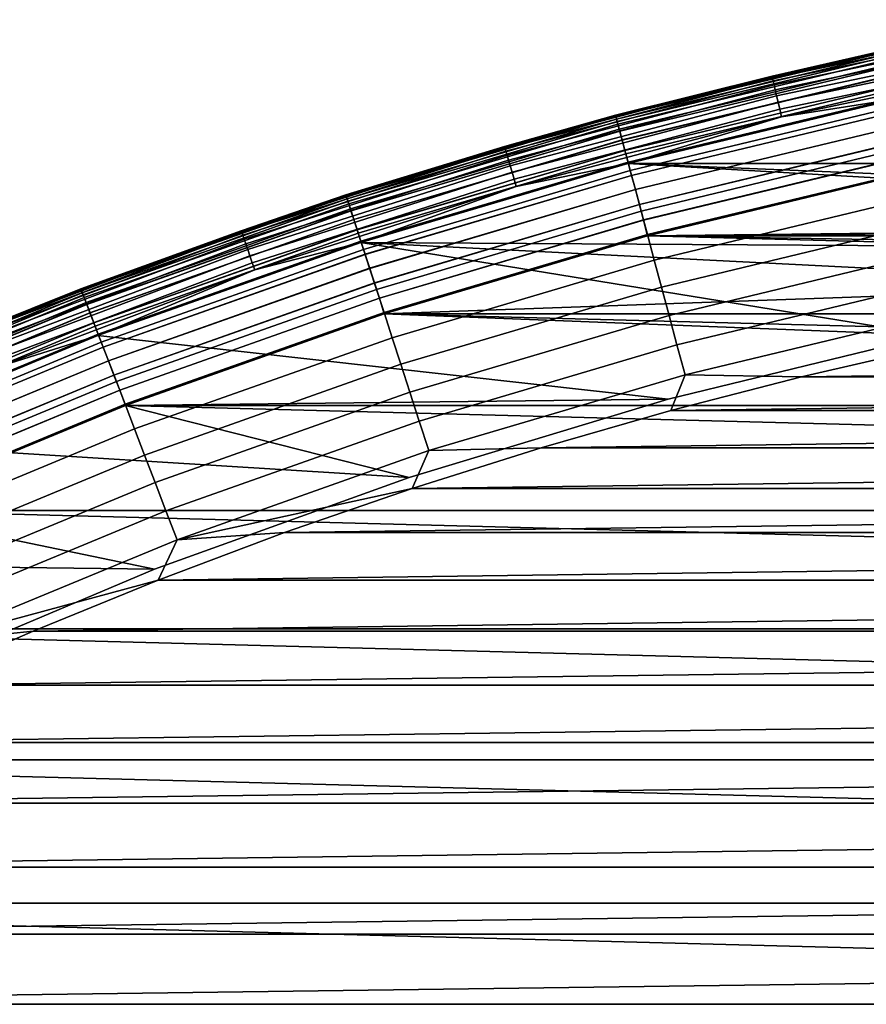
# Model space of a CAD drawing. Header units: metres. Extents: x -22 to 244, y -22 to 22.
# Tile 50 of 146: x -7.95 to -4.56, y 17.21 to 21.15. Entities that reach past the tile are written whole.
import ezdxf

# ---------------------------------------------------------------- set-up
doc = ezdxf.new("R2010")
doc.units = ezdxf.units.M
doc.layers.add('solid_10_151_113_XXX', color=7, linetype='CONTINUOUS')

msp = doc.modelspace()

# ---------------------------------------------------------------- linework, layer by layer
at = {"layer": 'solid_10_151_113_XXX'}
for points in [[(-4.93773, 20.922825, 213.418961), (-4.470101, 21.030174, 213.449997), (-3.854102, 21.149273, 213.418961)], [(-4.93773, 20.922825, 213.418961), (-3.854102, 21.149273, 213.418961), (-3.852793, 21.142092, 213.388412), (-4.936054, 20.915724, 213.388412)], [(-4.936054, 20.915724, 213.388412), (-3.852793, 21.142092, 213.388412), (-3.850644, 21.130295, 213.359375), (-4.933299, 20.904051, 213.359375)], [(-4.933299, 20.904051, 213.359375), (-3.850644, 21.130295, 213.359375), (-3.847705, 21.114168, 213.332565), (-4.929534, 20.888098, 213.332565)], [(-4.929534, 20.888098, 213.332565), (-3.847705, 21.114168, 213.332565), (-3.84405, 21.094114, 213.30867), (-4.924852, 20.868258, 213.30867)], [(-4.924852, 20.868258, 213.30867), (-3.84405, 21.094114, 213.30867), (-3.83977, 21.070623, 213.288254), (-4.919368, 20.84502, 213.288254)], [(-4.919368, 20.84502, 213.288254), (-3.83977, 21.070623, 213.288254), (-3.834969, 21.044279, 213.27182), (-4.913217, 20.818956, 213.27182)], [(-4.470101, 21.030174, 1), (-5.56461, 20.767405, 1), (-5.56461, 20.767405, 212.300003), (-4.470101, 21.030174, 212.300003)], [(-5.563524, 20.763355, 212.364609), (-4.46923, 21.026072, 212.364609), (-4.470101, 21.030174, 212.300003), (-5.56461, 20.767405, 212.300003)], [(-4.469212, 21.02599, 0.934737), (-5.563502, 20.763273, 0.934737), (-5.56461, 20.767405, 1), (-4.470101, 21.030174, 1)], [(-5.564608, 20.767406, 268.75), (-4.4701, 21.030174, 268.75), (-4.470101, 21.030174, 213.449997), (-5.56461, 20.767405, 213.449997)], [(-4.93773, 20.922825, 213.418961), (-5.56461, 20.767405, 213.449997), (-4.470101, 21.030174, 213.449997)], [(-5.562908, 20.761055, 268.875427), (-4.468735, 21.023743, 268.875427), (-4.4701, 21.030174, 268.75), (-5.564608, 20.767406, 268.75)], [(-5.560239, 20.751095, 212.428833), (-4.466591, 21.013657, 212.428833), (-4.46923, 21.026072, 212.364609), (-5.563524, 20.763355, 212.364609)], [(-5.563502, 20.763273, 0.934737), (-4.469212, 21.02599, 0.934737), (-4.466556, 21.013493, 0.870527), (-5.560195, 20.750933, 0.870527)], [(-5.557816, 20.74205, 268.999603), (-4.464644, 21.004498, 268.999603), (-4.468735, 21.023743, 268.875427), (-5.562908, 20.761055, 268.875427)], [(-5.554811, 20.730835, 212.49086), (-4.46223, 20.993141, 212.49086), (-4.466591, 21.013657, 212.428833), (-5.560239, 20.751095, 212.428833)], [(-5.560195, 20.750933, 0.870527), (-4.466556, 21.013493, 0.870527), (-4.462178, 20.992895, 0.808537), (-5.554746, 20.730593, 0.808537)], [(-4.913217, 20.818956, 213.27182), (-3.834969, 21.044279, 213.27182), (-3.829766, 21.015728, 213.259796), (-4.906551, 20.79071, 213.259796)], [(-4.906551, 20.79071, 213.259796), (-3.829766, 21.015728, 213.259796), (-3.824289, 20.985676, 213.252457), (-4.899535, 20.760983, 213.252457)], [(-5.549388, 20.7106, 269.121063), (-4.457874, 20.972649, 269.121063), (-4.464644, 21.004498, 268.999603), (-5.557816, 20.74205, 268.999603)], [(-5.547331, 20.702921, 212.549606), (-4.456222, 20.964874, 212.549606), (-4.46223, 20.993141, 212.49086), (-5.554811, 20.730835, 212.49086)], [(-5.554746, 20.730593, 0.808537), (-4.462178, 20.992895, 0.808537), (-4.456153, 20.964554, 0.74983), (-5.547246, 20.702606, 0.74983)], [(-4.899535, 20.760983, 213.252457), (-3.824289, 20.985676, 213.252457), (-4.430128, 20.8342, 213.25)], [(-5.537718, 20.667048, 269.238434), (-4.4485, 20.928545, 269.238434), (-4.457874, 20.972649, 269.121063), (-5.549388, 20.7106, 269.121063)], [(-5.537929, 20.667833, 212.604065), (-4.448669, 20.929342, 212.604065), (-4.456222, 20.964874, 212.549606), (-5.547331, 20.702921, 212.549606)], [(-5.547246, 20.702606, 0.74983), (-4.456153, 20.964554, 0.74983), (-4.448586, 20.928951, 0.695412), (-5.537826, 20.667448, 0.695412)], [(-6.008264, 20.640896, 213.418961), (-5.56461, 20.767405, 213.449997), (-4.93773, 20.922825, 213.418961)], [(-6.008264, 20.640896, 213.418961), (-4.93773, 20.922825, 213.418961), (-4.936054, 20.915724, 213.388412), (-6.006224, 20.633888, 213.388412)], [(-6.006224, 20.633888, 213.388412), (-4.936054, 20.915724, 213.388412), (-4.933299, 20.904051, 213.359375), (-6.002872, 20.622374, 213.359375)], [(-6.002872, 20.622374, 213.359375), (-4.933299, 20.904051, 213.359375), (-4.929534, 20.888098, 213.332565), (-5.998291, 20.606636, 213.332565)], [(-5.526766, 20.626173, 212.65332), (-4.439702, 20.887154, 212.65332), (-4.448669, 20.929342, 212.604065), (-5.537929, 20.667833, 212.604065)], [(-5.537826, 20.667448, 0.695412), (-4.448586, 20.928951, 0.695412), (-4.439605, 20.8867, 0.646215), (-5.526647, 20.625725, 0.646215)], [(-5.522934, 20.611872, 269.350433), (-4.436623, 20.872671, 269.350433), (-4.4485, 20.928545, 269.238434), (-5.537718, 20.667048, 269.238434)], [(-5.998291, 20.606636, 213.332565), (-4.929534, 20.888098, 213.332565), (-4.924852, 20.868258, 213.30867), (-5.992594, 20.587063, 213.30867)], [(-5.992594, 20.587063, 213.30867), (-4.924852, 20.868258, 213.30867), (-4.919368, 20.84502, 213.288254), (-5.985921, 20.564138, 213.288254)], [(-5.514033, 20.578651, 212.696518), (-4.429473, 20.839031, 212.696518), (-4.439702, 20.887154, 212.65332), (-5.526766, 20.626173, 212.65332)], [(-5.526647, 20.625725, 0.646215), (-4.439605, 20.8867, 0.646215), (-4.429365, 20.838524, 0.603084), (-5.513899, 20.57815, 0.603084)], [(-5.505198, 20.545677, 269.455841), (-4.422375, 20.805641, 269.455841), (-4.436623, 20.872671, 269.350433), (-5.522934, 20.611872, 269.350433)], [(-5.985921, 20.564138, 213.288254), (-4.919368, 20.84502, 213.288254), (-4.913217, 20.818956, 213.27182), (-5.978436, 20.538425, 213.27182)], [(-5.978436, 20.538425, 213.27182), (-4.913217, 20.818956, 213.27182), (-4.906551, 20.79071, 213.259796), (-5.970325, 20.510561, 213.259796)], [(-5.514826, 20.573689, 213.25), (-4.430128, 20.8342, 213.25), (5.514802, 20.573696, 213.25)], [(-4.899535, 20.760983, 213.252457), (-4.430128, 20.8342, 213.25), (-5.514826, 20.573689, 213.25)], [(-5.499949, 20.526089, 212.73291), (-4.418159, 20.785803, 212.73291), (-4.429473, 20.839031, 212.696518), (-5.514033, 20.578651, 212.696518)], [(-5.513899, 20.57815, 0.603084), (-4.429365, 20.838524, 0.603084), (-4.418041, 20.785248, 0.566758), (-5.499802, 20.525541, 0.566758)], [(-5.970325, 20.510561, 213.259796), (-4.906551, 20.79071, 213.259796), (-4.899535, 20.760983, 213.252457), (-5.961788, 20.481232, 213.252457)], [(-5.484704, 20.469194, 269.553528), (-4.405912, 20.728189, 269.553528), (-4.422375, 20.805641, 269.455841), (-5.505198, 20.545677, 269.455841)], [(-5.484754, 20.469381, 212.761887), (-4.405953, 20.728378, 212.761887), (-4.418159, 20.785803, 212.73291), (-5.499949, 20.526089, 212.73291)], [(-5.499802, 20.525541, 0.566758), (-4.418041, 20.785248, 0.566758), (-4.405827, 20.727787, 0.53786), (-5.484598, 20.468798, 0.53786)], [(-6.643863, 20.447716, 268.75), (-5.564608, 20.767406, 268.75), (-5.56461, 20.767405, 213.449997), (-6.643866, 20.447716, 213.449997)], [(-6.008264, 20.640896, 213.418961), (-6.643866, 20.447716, 213.449997), (-5.56461, 20.767405, 213.449997)], [(-5.56461, 20.767405, 1), (-6.643865, 20.447716, 1), (-6.643865, 20.447716, 212.300003), (-5.56461, 20.767405, 212.300003)], [(-6.64257, 20.443727, 212.364609), (-5.563524, 20.763355, 212.364609), (-5.56461, 20.767405, 212.300003), (-6.643865, 20.447716, 212.300003)], [(-5.563502, 20.763273, 0.934737), (-6.642543, 20.443647, 0.934737), (-6.643865, 20.447716, 1), (-5.56461, 20.767405, 1)], [(-6.641834, 20.441463, 268.875427), (-5.562908, 20.761055, 268.875427), (-5.564608, 20.767406, 268.75), (-6.643863, 20.447716, 268.75)], [(-6.638648, 20.431656, 212.428833), (-5.560239, 20.751095, 212.428833), (-5.563524, 20.763355, 212.364609), (-6.64257, 20.443727, 212.364609)], [(-6.642543, 20.443647, 0.934737), (-5.563502, 20.763273, 0.934737), (-5.560195, 20.750933, 0.870527), (-6.638596, 20.431496, 0.870527)], [(-6.635754, 20.42275, 268.999603), (-5.557816, 20.74205, 268.999603), (-5.562908, 20.761055, 268.875427), (-6.641834, 20.441463, 268.875427)], [(-6.632166, 20.411709, 212.49086), (-5.554811, 20.730835, 212.49086), (-5.560239, 20.751095, 212.428833), (-6.638648, 20.431656, 212.428833)], [(-6.638596, 20.431496, 0.870527), (-5.560195, 20.750933, 0.870527), (-5.554746, 20.730593, 0.808537), (-6.632089, 20.41147, 0.808537)], [(-6.625692, 20.391783, 269.121063), (-5.549388, 20.7106, 269.121063), (-5.557816, 20.74205, 268.999603), (-6.635754, 20.42275, 268.999603)], [(-5.961788, 20.481232, 213.252457), (-4.899535, 20.760983, 213.252457), (-5.514826, 20.573689, 213.25)], [(-6.623236, 20.384224, 212.549606), (-5.547331, 20.702921, 212.549606), (-5.554811, 20.730835, 212.49086), (-6.632166, 20.411709, 212.49086)], [(-6.632089, 20.41147, 0.808537), (-5.554746, 20.730593, 0.808537), (-5.547246, 20.702606, 0.74983), (-6.623135, 20.383913, 0.74983)], [(-6.611759, 20.348902, 269.238434), (-5.537718, 20.667048, 269.238434), (-5.549388, 20.7106, 269.121063), (-6.625692, 20.391783, 269.121063)], [(-6.61201, 20.349676, 212.604065), (-5.537929, 20.667833, 212.604065), (-5.547331, 20.702921, 212.549606), (-6.623236, 20.384224, 212.549606)], [(-6.623135, 20.383913, 0.74983), (-5.547246, 20.702606, 0.74983), (-5.537826, 20.667448, 0.695412), (-6.611887, 20.349297, 0.695412)], [(-5.46871, 20.409504, 212.782944), (-4.393064, 20.667744, 212.782944), (-4.405953, 20.728378, 212.761887), (-5.484754, 20.469381, 212.761887)], [(-5.461678, 20.383259, 269.642365), (-4.387415, 20.641167, 269.642365), (-4.405912, 20.728189, 269.553528), (-5.484704, 20.469194, 269.553528)], [(-5.484598, 20.468798, 0.53786), (-4.405827, 20.727787, 0.53786), (-4.392933, 20.667124, 0.516885), (-5.468546, 20.408894, 0.516885)], [(-6.598682, 20.308657, 212.65332), (-5.526766, 20.626173, 212.65332), (-5.537929, 20.667833, 212.604065), (-6.61201, 20.349676, 212.604065)], [(-6.611887, 20.349297, 0.695412), (-5.537826, 20.667448, 0.695412), (-5.526647, 20.625725, 0.646215), (-6.598539, 20.308216, 0.646215)], [(-6.594107, 20.294575, 269.350433), (-5.522934, 20.611872, 269.350433), (-5.537718, 20.667048, 269.238434), (-6.611759, 20.348902, 269.238434)], [(-5.452091, 20.347481, 212.795715), (-4.379714, 20.604937, 212.795715), (-4.393064, 20.667744, 212.782944), (-5.46871, 20.409504, 212.782944)], [(-5.468546, 20.408894, 0.516885), (-4.392933, 20.667124, 0.516885), (-4.37958, 20.604301, 0.504193), (-5.451923, 20.346855, 0.504193)], [(-7.062865, 20.30423, 213.418961), (-6.643866, 20.447716, 213.449997), (-6.008264, 20.640896, 213.418961)], [(-7.062865, 20.30423, 213.418961), (-6.008264, 20.640896, 213.418961), (-6.006224, 20.633888, 213.388412), (-7.060468, 20.297337, 213.388412)], [(-7.060468, 20.297337, 213.388412), (-6.006224, 20.633888, 213.388412), (-6.002872, 20.622374, 213.359375), (-7.056528, 20.286011, 213.359375)], [(-7.056528, 20.286011, 213.359375), (-6.002872, 20.622374, 213.359375), (-5.998291, 20.606636, 213.332565), (-7.051142, 20.270529, 213.332565)], [(-6.58348, 20.261868, 212.696518), (-5.514033, 20.578651, 212.696518), (-5.526766, 20.626173, 212.65332), (-6.598682, 20.308657, 212.65332)], [(-6.598539, 20.308216, 0.646215), (-5.526647, 20.625725, 0.646215), (-5.513899, 20.57815, 0.603084), (-6.583319, 20.261374, 0.603084)], [(-5.436372, 20.288816, 269.721405), (-4.367087, 20.54553, 269.721405), (-4.387415, 20.641167, 269.642365), (-5.461678, 20.383259, 269.642365)], [(-7.051142, 20.270529, 213.332565), (-5.998291, 20.606636, 213.332565), (-5.992594, 20.587063, 213.30867), (-7.044445, 20.251276, 213.30867)], [(-7.044445, 20.251276, 213.30867), (-5.992594, 20.587063, 213.30867), (-5.985921, 20.564138, 213.288254), (-7.0366, 20.228724, 213.288254)], [(-6.572931, 20.229401, 269.455841), (-5.505198, 20.545677, 269.455841), (-5.522934, 20.611872, 269.350433), (-6.594107, 20.294575, 269.350433)], [(-6.566664, 20.210114, 212.73291), (-5.499949, 20.526089, 212.73291), (-5.514033, 20.578651, 212.696518), (-6.58348, 20.261868, 212.696518)], [(-4.379714, 20.604937, 212.795715), (-5.452091, 20.347481, 212.795715), (-5.435678, 20.284313, 212.800003), (-4.366511, 20.541021, 212.800003)], [(-4.37958, 20.604301, 0.504193), (-4.366528, 20.541018, 0.5), (-5.43569, 20.284309, 0.5), (-5.451923, 20.346855, 0.504193)], [(-7.0366, 20.228724, 213.288254), (-5.985921, 20.564138, 213.288254), (-5.978436, 20.538425, 213.27182), (-7.027802, 20.203432, 213.27182)], [(-5.514826, 20.573689, 213.25), (-1.082858, 20.317549, 213.25), (-2.162697, 20.231117, 213.25), (-6.584359, 20.256756, 213.25)], [(-5.961788, 20.481232, 213.252457), (-5.514826, 20.573689, 213.25), (-6.584359, 20.256756, 213.25)], [(-6.583319, 20.261374, 0.603084), (-5.513899, 20.57815, 0.603084), (-5.499802, 20.525541, 0.566758), (-6.566488, 20.209574, 0.566758)], [(-6.548462, 20.154095, 269.553528), (-5.484704, 20.469194, 269.553528), (-5.505198, 20.545677, 269.455841), (-6.572931, 20.229401, 269.455841)], [(5.514802, 20.573696, 213.25), (6.584336, 20.256763, 213.25), (0, 20.346386, 213.25), (-5.514826, 20.573689, 213.25)], [(-5.514826, 20.573689, 213.25), (0, 20.346386, 213.25), (-1.082858, 20.317549, 213.25)], [(-5.409064, 20.186903, 269.789795), (-4.34515, 20.442327, 269.789795), (-4.367087, 20.54553, 269.721405), (-5.436372, 20.288816, 269.721405)], [(-5.43569, 20.284309, 0.5), (-4.366528, 20.541018, 0.5), (5.43567, 20.284315, 0.5)], [(0, 20.346386, 212.800003), (4.36652, 20.541019, 212.800003), (-4.366511, 20.541021, 212.800003), (-5.435678, 20.284313, 212.800003)], [(-7.027802, 20.203432, 213.27182), (-5.978436, 20.538425, 213.27182), (-5.970325, 20.510561, 213.259796), (-7.018268, 20.176022, 213.259796)], [(-7.018268, 20.176022, 213.259796), (-5.970325, 20.510561, 213.259796), (-5.961788, 20.481232, 213.252457), (-7.008232, 20.147171, 213.252457)], [(-6.548522, 20.154278, 212.761887), (-5.484754, 20.469381, 212.761887), (-5.499949, 20.526089, 212.73291), (-6.566664, 20.210114, 212.73291)], [(-6.566488, 20.209574, 0.566758), (-5.499802, 20.525541, 0.566758), (-5.484598, 20.468798, 0.53786), (-6.548335, 20.153704, 0.53786)], [(-7.008232, 20.147171, 213.252457), (-5.961788, 20.481232, 213.252457), (-6.584359, 20.256756, 213.25)], [(-6.529366, 20.095324, 212.782944), (-5.46871, 20.409504, 212.782944), (-5.484754, 20.469381, 212.761887), (-6.548522, 20.154278, 212.761887)], [(-6.52097, 20.069483, 269.642365), (-5.461678, 20.383259, 269.642365), (-5.484704, 20.469194, 269.553528), (-6.548462, 20.154095, 269.553528)], [(-6.548335, 20.153704, 0.53786), (-5.484598, 20.468798, 0.53786), (-5.468546, 20.408894, 0.516885), (-6.529171, 20.094721, 0.516885)], [(-6.643865, 20.447716, 1), (-7.704911, 20.07198, 1), (-7.704911, 20.07198, 212.300003), (-6.643865, 20.447716, 212.300003)], [(-7.703408, 20.068066, 212.364609), (-6.64257, 20.443727, 212.364609), (-6.643865, 20.447716, 212.300003), (-7.704911, 20.07198, 212.300003)], [(-6.642543, 20.443647, 0.934737), (-7.703378, 20.067986, 0.934737), (-7.704911, 20.07198, 1), (-6.643865, 20.447716, 1)], [(-7.704909, 20.07198, 268.75), (-6.643863, 20.447716, 268.75), (-6.643866, 20.447716, 213.449997), (-7.704911, 20.07198, 213.449997)], [(-7.062865, 20.30423, 213.418961), (-7.704911, 20.07198, 213.449997), (-6.643866, 20.447716, 213.449997)], [(-7.702555, 20.065842, 268.875427), (-6.641834, 20.441463, 268.875427), (-6.643863, 20.447716, 268.75), (-7.704909, 20.07198, 268.75)], [(-7.69886, 20.056215, 212.428833), (-6.638648, 20.431656, 212.428833), (-6.64257, 20.443727, 212.364609), (-7.703408, 20.068066, 212.364609)], [(-7.703378, 20.067986, 0.934737), (-6.642543, 20.443647, 0.934737), (-6.638596, 20.431496, 0.870527), (-7.698799, 20.056057, 0.870527)], [(-7.695504, 20.047474, 268.999603), (-6.635754, 20.42275, 268.999603), (-6.641834, 20.441463, 268.875427), (-7.702555, 20.065842, 268.875427)], [(-7.691343, 20.036634, 212.49086), (-6.632166, 20.411709, 212.49086), (-6.638648, 20.431656, 212.428833), (-7.69886, 20.056215, 212.428833)], [(-7.698799, 20.056057, 0.870527), (-6.638596, 20.431496, 0.870527), (-6.632089, 20.41147, 0.808537), (-7.691253, 20.0364, 0.808537)], [(-7.683836, 20.017075, 269.121063), (-6.625692, 20.391783, 269.121063), (-6.635754, 20.42275, 268.999603), (-7.695504, 20.047474, 268.999603)], [(-5.380055, 20.078638, 269.846771), (-4.321847, 20.332691, 269.846771), (-4.34515, 20.442327, 269.789795), (-5.409064, 20.186903, 269.789795)], [(-7.680987, 20.009655, 212.549606), (-6.623236, 20.384224, 212.549606), (-6.632166, 20.411709, 212.49086), (-7.691343, 20.036634, 212.49086)], [(-7.691253, 20.0364, 0.808537), (-6.632089, 20.41147, 0.808537), (-6.623135, 20.383913, 0.74983), (-7.68087, 20.00935, 0.74983)], [(-7.667677, 19.974981, 269.238434), (-6.611759, 20.348902, 269.238434), (-6.625692, 20.391783, 269.121063), (-7.683836, 20.017075, 269.121063)], [(-7.667969, 19.975742, 212.604065), (-6.61201, 20.349676, 212.604065), (-6.623236, 20.384224, 212.549606), (-7.680987, 20.009655, 212.549606)], [(-7.68087, 20.00935, 0.74983), (-6.623135, 20.383913, 0.74983), (-6.611887, 20.349297, 0.695412), (-7.667826, 19.97537, 0.695412)], [(-6.509524, 20.034256, 212.795715), (-5.452091, 20.347481, 212.795715), (-5.46871, 20.409504, 212.782944), (-6.529366, 20.095324, 212.782944)], [(-6.529171, 20.094721, 0.516885), (-5.468546, 20.408894, 0.516885), (-5.451923, 20.346855, 0.504193), (-6.509324, 20.033638, 0.504193)], [(-6.490757, 19.976494, 269.721405), (-5.436372, 20.288816, 269.721405), (-5.461678, 20.383259, 269.642365), (-6.52097, 20.069483, 269.642365)], [(-7.652512, 19.935476, 212.65332), (-6.598682, 20.308657, 212.65332), (-6.61201, 20.349676, 212.604065), (-7.667969, 19.975742, 212.604065)], [(-7.667826, 19.97537, 0.695412), (-6.611887, 20.349297, 0.695412), (-6.598539, 20.308216, 0.646215), (-7.652346, 19.935043, 0.646215)], [(-7.647206, 19.921654, 269.350433), (-6.594107, 20.294575, 269.350433), (-6.611759, 20.348902, 269.238434), (-7.667677, 19.974981, 269.238434)], [(-5.452091, 20.347481, 212.795715), (-6.509524, 20.034256, 212.795715), (-6.489946, 19.971992, 212.800003), (-5.435678, 20.284313, 212.800003)], [(-5.451923, 20.346855, 0.504193), (-5.43569, 20.284309, 0.5), (-6.489959, 19.971989, 0.5), (-6.509324, 20.033638, 0.504193)], [(-1.082849, 20.317551, 212.800003), (0, 20.346386, 212.800003), (-5.435678, 20.284313, 212.800003)], [(-8.098737, 19.913721, 213.418961), (-7.704911, 20.07198, 213.449997), (-7.062865, 20.30423, 213.418961)], [(-8.098737, 19.913721, 213.418961), (-7.062865, 20.30423, 213.418961), (-7.060468, 20.297337, 213.388412), (-8.095987, 19.906961, 213.388412)], [(-7.634881, 19.889547, 212.696518), (-6.58348, 20.261868, 212.696518), (-6.598682, 20.308657, 212.65332), (-7.652512, 19.935476, 212.65332)], [(-7.652346, 19.935043, 0.646215), (-6.598539, 20.308216, 0.646215), (-6.583319, 20.261374, 0.603084), (-7.634696, 19.889061, 0.603084)], [(-2.162681, 20.231119, 212.800003), (-1.082849, 20.317551, 212.800003), (-5.435678, 20.284313, 212.800003)], [(-5.349662, 19.96521, 269.891693), (-4.297432, 20.217827, 269.891693), (-4.321847, 20.332691, 269.846771), (-5.380055, 20.078638, 269.846771)], [(-8.095987, 19.906961, 213.388412), (-7.060468, 20.297337, 213.388412), (-7.056528, 20.286011, 213.359375), (-8.09147, 19.895851, 213.359375)], [(-8.09147, 19.895851, 213.359375), (-7.056528, 20.286011, 213.359375), (-7.051142, 20.270529, 213.332565), (-8.085295, 19.880669, 213.332565)], [(-8.085295, 19.880669, 213.332565), (-7.051142, 20.270529, 213.332565), (-7.044445, 20.251276, 213.30867), (-8.077615, 19.861784, 213.30867)], [(-7.622648, 19.857677, 269.455841), (-6.572931, 20.229401, 269.455841), (-6.594107, 20.294575, 269.350433), (-7.647206, 19.921654, 269.350433)], [(-6.458152, 19.87615, 269.789795), (-5.409064, 20.186903, 269.789795), (-5.436372, 20.288816, 269.721405), (-6.490757, 19.976494, 269.721405)], [(-6.489959, 19.971989, 0.5), (-5.43569, 20.284309, 0.5), (6.489937, 19.971996, 0.5)], [(-3.236405, 20.087336, 212.800003), (-2.162681, 20.231119, 212.800003), (-5.435678, 20.284313, 212.800003), (-6.489946, 19.971992, 212.800003)], [(-5.43569, 20.284309, 0.5), (5.43567, 20.284315, 0.5), (6.489937, 19.971996, 0.5)], [(-8.077615, 19.861784, 213.30867), (-7.044445, 20.251276, 213.30867), (-7.0366, 20.228724, 213.288254), (-8.06862, 19.839666, 213.288254)], [(-8.06862, 19.839666, 213.288254), (-7.0366, 20.228724, 213.288254), (-7.027802, 20.203432, 213.27182), (-8.058532, 19.814861, 213.27182)], [(-6.584359, 20.256756, 213.25), (-4.300851, 19.886631, 213.25), (-5.353179, 19.629541, 213.25), (-7.63589, 19.884243, 213.25)], [(-7.008232, 20.147171, 213.252457), (-6.584359, 20.256756, 213.25), (-7.63589, 19.884243, 213.25)], [(-7.61538, 19.838743, 212.73291), (-6.566664, 20.210114, 212.73291), (-6.58348, 20.261868, 212.696518), (-7.634881, 19.889547, 212.696518)], [(-7.634696, 19.889061, 0.603084), (-6.583319, 20.261374, 0.603084), (-6.566488, 20.209574, 0.566758), (-7.615177, 19.838213, 0.566758)], [(-7.594272, 19.783754, 269.553528), (-6.548462, 20.154095, 269.553528), (-6.572931, 20.229401, 269.455841), (-7.622648, 19.857677, 269.455841)], [(-6.584359, 20.256756, 213.25), (-2.162697, 20.231117, 213.25), (-3.236387, 20.087339, 213.25)], [(-6.584359, 20.256756, 213.25), (-3.236387, 20.087339, 213.25), (-4.300851, 19.886631, 213.25)], [(-8.058532, 19.814861, 213.27182), (-7.027802, 20.203432, 213.27182), (-7.018268, 20.176022, 213.259796), (-8.047599, 19.787977, 213.259796)], [(-7.594341, 19.783936, 212.761887), (-6.548522, 20.154278, 212.761887), (-6.566664, 20.210114, 212.73291), (-7.61538, 19.838743, 212.73291)], [(-7.615177, 19.838213, 0.566758), (-6.566488, 20.209574, 0.566758), (-6.548335, 20.153704, 0.53786), (-7.594124, 19.783371, 0.53786)], [(-6.423516, 19.76955, 269.846771), (-5.380055, 20.078638, 269.846771), (-5.409064, 20.186903, 269.789795), (-6.458152, 19.87615, 269.789795)], [(-5.318219, 19.847862, 269.924103), (-4.272173, 20.098995, 269.924103), (-4.297432, 20.217827, 269.891693), (-5.349662, 19.96521, 269.891693)], [(-8.047599, 19.787977, 213.259796), (-7.018268, 20.176022, 213.259796), (-7.008232, 20.147171, 213.252457), (-8.036091, 19.759682, 213.252457)], [(-8.036091, 19.759682, 213.252457), (-7.008232, 20.147171, 213.252457), (-7.63589, 19.884243, 213.25)], [(-7.572126, 19.726063, 212.782944), (-6.529366, 20.095324, 212.782944), (-6.548522, 20.154278, 212.761887), (-7.594341, 19.783936, 212.761887)], [(-7.562389, 19.700697, 269.642365), (-6.52097, 20.069483, 269.642365), (-6.548462, 20.154095, 269.553528), (-7.594272, 19.783754, 269.553528)], [(-7.594124, 19.783371, 0.53786), (-6.548335, 20.153704, 0.53786), (-6.529171, 20.094721, 0.516885), (-7.571899, 19.725471, 0.516885)], [(-7.704911, 20.07198, 1), (-8.744838, 19.641228, 1), (-8.744838, 19.641228, 212.300003), (-7.704911, 20.07198, 212.300003)], [(-8.743133, 19.637398, 212.364609), (-7.703408, 20.068066, 212.364609), (-7.704911, 20.07198, 212.300003), (-8.744838, 19.641228, 212.300003)], [(-7.703378, 20.067986, 0.934737), (-8.743098, 19.63732, 0.934737), (-8.744838, 19.641228, 1), (-7.704911, 20.07198, 1)], [(-8.744835, 19.641228, 268.75), (-7.704909, 20.07198, 268.75), (-7.704911, 20.07198, 213.449997), (-8.744838, 19.641228, 213.449997)], [(-8.098737, 19.913721, 213.418961), (-8.744838, 19.641228, 213.449997), (-7.704911, 20.07198, 213.449997)], [(-8.742164, 19.635221, 268.875427), (-7.702555, 20.065842, 268.875427), (-7.704909, 20.07198, 268.75), (-8.744835, 19.641228, 268.75)], [(-8.73797, 19.625803, 212.428833), (-7.69886, 20.056215, 212.428833), (-7.703408, 20.068066, 212.364609), (-8.743133, 19.637398, 212.364609)], [(-8.743098, 19.63732, 0.934737), (-7.703378, 20.067986, 0.934737), (-7.698799, 20.056057, 0.870527), (-8.737902, 19.625648, 0.870527)], [(-7.549115, 19.666117, 212.795715), (-6.509524, 20.034256, 212.795715), (-6.529366, 20.095324, 212.782944), (-7.572126, 19.726063, 212.782944)], [(-7.571899, 19.725471, 0.516885), (-6.529171, 20.094721, 0.516885), (-6.509324, 20.033638, 0.504193), (-7.548882, 19.665512, 0.504193)], [(-7.52735, 19.609417, 269.721405), (-6.490757, 19.976494, 269.721405), (-6.52097, 20.069483, 269.642365), (-7.562389, 19.700697, 269.642365)], [(-4.300873, 19.886627, 212.800003), (-3.236405, 20.087336, 212.800003), (-6.489946, 19.971992, 212.800003)], [(-6.387228, 19.657867, 269.891693), (-5.349662, 19.96521, 269.891693), (-5.380055, 20.078638, 269.846771), (-6.423516, 19.76955, 269.846771)], [(-5.286071, 19.727884, 269.943604), (-4.246349, 19.977501, 269.943604), (-4.272173, 20.098995, 269.924103), (-5.318219, 19.847862, 269.924103)], [(-8.734161, 19.617249, 268.999603), (-7.695504, 20.047474, 268.999603), (-7.702555, 20.065842, 268.875427), (-8.742164, 19.635221, 268.875427)], [(-8.729439, 19.60664, 212.49086), (-7.691343, 20.036634, 212.49086), (-7.69886, 20.056215, 212.428833), (-8.73797, 19.625803, 212.428833)], [(-8.737902, 19.625648, 0.870527), (-7.698799, 20.056057, 0.870527), (-7.691253, 20.0364, 0.808537), (-8.729337, 19.606411, 0.808537)], [(-8.720918, 19.587502, 269.121063), (-7.683836, 20.017075, 269.121063), (-7.695504, 20.047474, 268.999603), (-8.734161, 19.617249, 268.999603)], [(-8.717685, 19.58024, 212.549606), (-7.680987, 20.009655, 212.549606), (-7.691343, 20.036634, 212.49086), (-8.729439, 19.60664, 212.49086)], [(-8.729337, 19.606411, 0.808537), (-7.691253, 20.0364, 0.808537), (-7.68087, 20.00935, 0.74983), (-8.717551, 19.579941, 0.74983)], [(-6.509524, 20.034256, 212.795715), (-7.549115, 19.666117, 212.795715), (-7.526411, 19.604925, 212.800003), (-6.489946, 19.971992, 212.800003)], [(-6.509324, 20.033638, 0.504193), (-6.489959, 19.971989, 0.5), (-7.526426, 19.604919, 0.5), (-7.548882, 19.665512, 0.504193)], [(-8.702579, 19.54631, 269.238434), (-7.667677, 19.974981, 269.238434), (-7.683836, 20.017075, 269.121063), (-8.720918, 19.587502, 269.121063)], [(-8.702909, 19.547054, 212.604065), (-7.667969, 19.975742, 212.604065), (-7.680987, 20.009655, 212.549606), (-8.717685, 19.58024, 212.549606)], [(-8.717551, 19.579941, 0.74983), (-7.68087, 20.00935, 0.74983), (-7.667826, 19.97537, 0.695412), (-8.702747, 19.546692, 0.695412)], [(-8.685367, 19.507652, 212.65332), (-7.652512, 19.935476, 212.65332), (-7.667969, 19.975742, 212.604065), (-8.702909, 19.547054, 212.604065)], [(-8.702747, 19.546692, 0.695412), (-7.667826, 19.97537, 0.695412), (-7.652346, 19.935043, 0.646215), (-8.685179, 19.507231, 0.646215)], [(-8.679345, 19.494127, 269.350433), (-7.647206, 19.921654, 269.350433), (-7.667677, 19.974981, 269.238434), (-8.702579, 19.54631, 269.238434)], [(-7.489539, 19.510916, 269.789795), (-6.458152, 19.87615, 269.789795), (-6.490757, 19.976494, 269.721405), (-7.52735, 19.609417, 269.721405)], [(-7.526426, 19.604919, 0.5), (-6.489959, 19.971989, 0.5), (7.526398, 19.604931, 0.5)], [(-5.353235, 19.629526, 212.800003), (-4.300873, 19.886627, 212.800003), (-6.489946, 19.971992, 212.800003), (-7.526411, 19.604925, 212.800003)], [(-6.489959, 19.971989, 0.5), (6.489937, 19.971996, 0.5), (7.526398, 19.604931, 0.5)], [(-6.349687, 19.542328, 269.924103), (-5.318219, 19.847862, 269.924103), (-5.349662, 19.96521, 269.891693), (-6.387228, 19.657867, 269.891693)], [(-4.246349, 19.977501, 269.943604), (-5.286071, 19.727884, 269.943604), (-4.819305, 19.719643, 269.950012), (-4.292432, 19.840994, 269.950012)], [(-8.665357, 19.462709, 212.696518), (-7.634881, 19.889547, 212.696518), (-7.652512, 19.935476, 212.65332), (-8.685367, 19.507652, 212.65332)], [(-8.685179, 19.507231, 0.646215), (-7.652346, 19.935043, 0.646215), (-7.634696, 19.889061, 0.603084), (-8.665146, 19.462236, 0.603084)], [(-8.651472, 19.431524, 269.455841), (-7.622648, 19.857677, 269.455841), (-7.647206, 19.921654, 269.350433), (-8.679345, 19.494127, 269.350433)], [(-7.63589, 19.884243, 213.25), (-5.353179, 19.629541, 213.25), (-6.390347, 19.316803, 213.25), (-8.666478, 19.457188, 213.25)], [(-8.036091, 19.759682, 213.252457), (-7.63589, 19.884243, 213.25), (-8.666478, 19.457188, 213.25)], [(-8.643223, 19.412996, 212.73291), (-7.61538, 19.838743, 212.73291), (-7.634881, 19.889547, 212.696518), (-8.665357, 19.462709, 212.696518)], [(-8.665146, 19.462236, 0.603084), (-7.634696, 19.889061, 0.603084), (-7.615177, 19.838213, 0.566758), (-8.642992, 19.412477, 0.566758)], [(-7.449371, 19.406277, 269.846771), (-6.423516, 19.76955, 269.846771), (-6.458152, 19.87615, 269.789795), (-7.489539, 19.510916, 269.789795)], [(-5.353179, 19.629541, 213.25), (-4.300851, 19.886631, 213.25), (-4.300873, 19.886627, 212.800003), (-5.353235, 19.629526, 212.800003)], [(-8.619266, 19.359188, 269.553528), (-7.594272, 19.783754, 269.553528), (-7.622648, 19.857677, 269.455841), (-8.651472, 19.431524, 269.455841)], [(-8.619345, 19.359364, 212.761887), (-7.594341, 19.783936, 212.761887), (-7.61538, 19.838743, 212.73291), (-8.643223, 19.412996, 212.73291)], [(-8.642992, 19.412477, 0.566758), (-7.615177, 19.838213, 0.566758), (-7.594124, 19.783371, 0.53786), (-8.619099, 19.358812, 0.53786)], [(-6.311304, 19.424196, 269.943604), (-5.286071, 19.727884, 269.943604), (-5.318219, 19.847862, 269.924103), (-6.349687, 19.542328, 269.924103)], [(4.29244, 19.840992, 269.950012), (-4.292432, 19.840994, 269.950012), (-4.819305, 19.719643, 269.950012)], [(4.819313, 19.719641, 269.950012), (4.29244, 19.840992, 269.950012), (-4.819305, 19.719643, 269.950012)], [(-8.594131, 19.302734, 212.782944), (-7.572126, 19.726063, 212.782944), (-7.594341, 19.783936, 212.761887), (-8.619345, 19.359364, 212.761887)], [(-8.583079, 19.277912, 269.642365), (-7.562389, 19.700697, 269.642365), (-7.594272, 19.783754, 269.553528), (-8.619266, 19.359188, 269.553528)], [(-8.619099, 19.358812, 0.53786), (-7.594124, 19.783371, 0.53786), (-7.571899, 19.725471, 0.516885), (-8.593874, 19.302156, 0.516885)], [(-7.407288, 19.296646, 269.891693), (-6.387228, 19.657867, 269.891693), (-6.423516, 19.76955, 269.846771), (-7.449371, 19.406277, 269.846771)], [(-8.568014, 19.244076, 212.795715), (-7.549115, 19.666117, 212.795715), (-7.572126, 19.726063, 212.782944), (-8.594131, 19.302734, 212.782944)], [(-8.593874, 19.302156, 0.516885), (-7.571899, 19.725471, 0.516885), (-7.548882, 19.665512, 0.504193), (-8.56775, 19.243483, 0.504193)], [(-5.286071, 19.727884, 269.943604), (-6.311304, 19.424196, 269.943604), (-5.8623, 19.435108, 269.950012), (-5.342687, 19.584322, 269.950012)], [(-5.286071, 19.727884, 269.943604), (-5.342687, 19.584322, 269.950012), (-4.819305, 19.719643, 269.950012)], [(4.819313, 19.719641, 269.950012), (-4.819305, 19.719643, 269.950012), (-5.342687, 19.584322, 269.950012)], [(5.342694, 19.58432, 269.950012), (4.819313, 19.719641, 269.950012), (-5.342687, 19.584322, 269.950012)], [(-8.543311, 19.188591, 269.721405), (-7.52735, 19.609417, 269.721405), (-7.562389, 19.700697, 269.642365), (-8.583079, 19.277912, 269.642365)], [(-7.549115, 19.666117, 212.795715), (-8.568014, 19.244076, 212.795715), (-8.542217, 19.184122, 212.800003), (-7.526411, 19.604925, 212.800003)], [(-7.548882, 19.665512, 0.504193), (-7.526426, 19.604919, 0.5), (-8.54223, 19.184116, 0.5), (-8.56775, 19.243483, 0.504193)], [(-7.363751, 19.183228, 269.924103), (-6.349687, 19.542328, 269.924103), (-6.387228, 19.657867, 269.891693), (-7.407288, 19.296646, 269.891693)], [(-8.500398, 19.092205, 269.789795), (-7.489539, 19.510916, 269.789795), (-7.52735, 19.609417, 269.721405), (-8.543311, 19.188591, 269.721405)], [(-8.54223, 19.184116, 0.5), (-7.526426, 19.604919, 0.5), (8.542207, 19.184126, 0.5)], [(-7.409357, 18.949324, 212.800003), (-6.390269, 19.316828, 212.800003), (-7.526411, 19.604925, 212.800003), (-8.542217, 19.184122, 212.800003)], [(-7.526426, 19.604919, 0.5), (7.526398, 19.604931, 0.5), (8.542207, 19.184126, 0.5)], [(-6.390269, 19.316828, 212.800003), (-5.353235, 19.629526, 212.800003), (-7.526411, 19.604925, 212.800003)], [(-6.390347, 19.316803, 213.25), (-5.353179, 19.629541, 213.25), (-5.353235, 19.629526, 212.800003), (-6.390269, 19.316828, 212.800003)], [(5.342694, 19.58432, 269.950012), (-5.342687, 19.584322, 269.950012), (-5.8623, 19.435108, 269.950012)], [(5.862307, 19.435106, 269.950012), (5.342694, 19.58432, 269.950012), (-5.8623, 19.435108, 269.950012)], [(-7.319239, 19.067268, 269.943604), (-6.311304, 19.424196, 269.943604), (-6.349687, 19.542328, 269.924103), (-7.363751, 19.183228, 269.924103)], [(-8.454808, 18.989811, 269.846771), (-7.449371, 19.406277, 269.846771), (-7.489539, 19.510916, 269.789795), (-8.500398, 19.092205, 269.789795)], [(-8.666478, 19.457188, 213.25), (-6.390347, 19.316803, 213.25), (-7.409348, 18.949327, 213.25), (-9.673243, 18.976786, 213.25)], [(-8.407045, 18.882532, 269.891693), (-7.407288, 19.296646, 269.891693), (-7.449371, 19.406277, 269.846771), (-8.454808, 18.989811, 269.846771)], [(-7.319239, 19.067268, 269.943604), (-6.377798, 19.272095, 269.950012), (-6.311304, 19.424196, 269.943604)], [(5.862307, 19.435106, 269.950012), (-5.8623, 19.435108, 269.950012), (-6.377798, 19.272095, 269.950012)], [(-6.311304, 19.424196, 269.943604), (-6.377798, 19.272095, 269.950012), (-5.8623, 19.435108, 269.950012)], [(6.377805, 19.272093, 269.950012), (5.862307, 19.435106, 269.950012), (-6.377798, 19.272095, 269.950012)], [(-8.357633, 18.771549, 269.924103), (-7.363751, 19.183228, 269.924103), (-7.407288, 19.296646, 269.891693), (-8.407045, 18.882532, 269.891693)], [(-7.409348, 18.949327, 213.25), (-6.390347, 19.316803, 213.25), (-6.390269, 19.316828, 212.800003), (-7.409357, 18.949324, 212.800003)], [(-7.319239, 19.067268, 269.943604), (-6.888704, 19.095436, 269.950012), (-6.377798, 19.272095, 269.950012)], [(6.377805, 19.272093, 269.950012), (-6.377798, 19.272095, 269.950012), (-6.888704, 19.095436, 269.950012)], [(6.888712, 19.095434, 269.950012), (6.377805, 19.272093, 269.950012), (-6.888704, 19.095436, 269.950012)], [(-9.5346, 18.71073, 0.5), (-8.54223, 19.184116, 0.5), (9.534582, 18.710737, 0.5)], [(-8.407414, 18.528105, 212.800003), (-7.409357, 18.949324, 212.800003), (-8.542217, 19.184122, 212.800003), (-9.53459, 18.710733, 212.800003)], [(-8.54223, 19.184116, 0.5), (8.542207, 19.184126, 0.5), (9.534582, 18.710737, 0.5)], [(-8.307112, 18.658079, 269.943604), (-7.319239, 19.067268, 269.943604), (-7.363751, 19.183228, 269.924103), (-8.357633, 18.771549, 269.924103)], [(6.888712, 19.095434, 269.950012), (-6.888704, 19.095436, 269.950012), (-7.39477, 18.905222, 269.950012)], [(-7.319239, 19.067268, 269.943604), (-7.39477, 18.905222, 269.950012), (-6.888704, 19.095436, 269.950012)], [(7.394777, 18.905218, 269.950012), (6.888712, 19.095434, 269.950012), (-7.39477, 18.905222, 269.950012)], [(-8.307112, 18.658079, 269.943604), (-7.39477, 18.905222, 269.950012), (-7.319239, 19.067268, 269.943604)], [(-9.673243, 18.976786, 213.25), (-7.409348, 18.949327, 213.25), (-8.407356, 18.528133, 213.25)], [(-8.407356, 18.528133, 213.25), (-7.409348, 18.949327, 213.25), (-7.409357, 18.949324, 212.800003), (-8.407414, 18.528105, 212.800003)], [(-8.307112, 18.658079, 269.943604), (-7.895599, 18.70159, 269.950012), (-7.39477, 18.905222, 269.950012)], [(7.394777, 18.905218, 269.950012), (-7.39477, 18.905222, 269.950012), (-7.895599, 18.70159, 269.950012)], [(7.895606, 18.701588, 269.950012), (7.394777, 18.905218, 269.950012), (-7.895599, 18.70159, 269.950012)], [(-10.500866, 18.186031, 0.5), (-9.5346, 18.71073, 0.5), (10.500843, 18.186045, 0.5)], [(-9.5346, 18.71073, 0.5), (9.534582, 18.710737, 0.5), (10.500843, 18.186045, 0.5)], [(7.895606, 18.701588, 269.950012), (-7.895599, 18.70159, 269.950012), (-8.390775, 18.48472, 269.950012)], [(-8.307112, 18.658079, 269.943604), (-8.390775, 18.48472, 269.950012), (-7.895599, 18.70159, 269.950012)], [(8.390781, 18.484716, 269.950012), (7.895606, 18.701588, 269.950012), (-8.390775, 18.48472, 269.950012)], [(8.390781, 18.484716, 269.950012), (-8.390775, 18.48472, 269.950012), (-8.880061, 18.254711, 269.950012)], [(8.880068, 18.254709, 269.950012), (8.390781, 18.484716, 269.950012), (-8.880061, 18.254711, 269.950012)], [(8.880068, 18.254709, 269.950012), (-8.880061, 18.254711, 269.950012), (-9.363023, 18.011766, 269.950012)], [(9.363029, 18.011765, 269.950012), (8.880068, 18.254709, 269.950012), (-9.363023, 18.011766, 269.950012)], [(-11.438365, 17.611465, 0.5), (-10.500866, 18.186031, 0.5), (11.438343, 17.611481, 0.5)], [(-10.500866, 18.186031, 0.5), (10.500843, 18.186045, 0.5), (11.438343, 17.611481, 0.5)], [(9.363029, 18.011765, 269.950012), (-9.363023, 18.011766, 269.950012), (-9.839314, 17.756065, 269.950012)], [(9.83932, 17.756062, 269.950012), (9.363029, 18.011765, 269.950012), (-9.839314, 17.756065, 269.950012)], [(9.83932, 17.756062, 269.950012), (-9.839314, 17.756065, 269.950012), (-10.308693, 17.487734, 269.950012)], [(10.308699, 17.48773, 269.950012), (9.83932, 17.756062, 269.950012), (-10.308693, 17.487734, 269.950012)], [(-12.344507, 16.988617, 0.5), (-11.438365, 17.611465, 0.5), (12.344491, 16.988628, 0.5)], [(-11.438365, 17.611465, 0.5), (11.438343, 17.611481, 0.5), (12.344491, 16.988628, 0.5)], [(10.308699, 17.48773, 269.950012), (-10.308693, 17.487734, 269.950012), (-10.770707, 17.207027, 269.950012)], [(10.770714, 17.207024, 269.950012), (10.308699, 17.48773, 269.950012), (-10.770707, 17.207027, 269.950012)], [(10.770714, 17.207024, 269.950012), (-10.770707, 17.207027, 269.950012), (-11.225076, 16.914125, 269.950012)]]:
    msp.add_3dface(points, dxfattribs=at)

doc.saveas('drawing.dxf')
